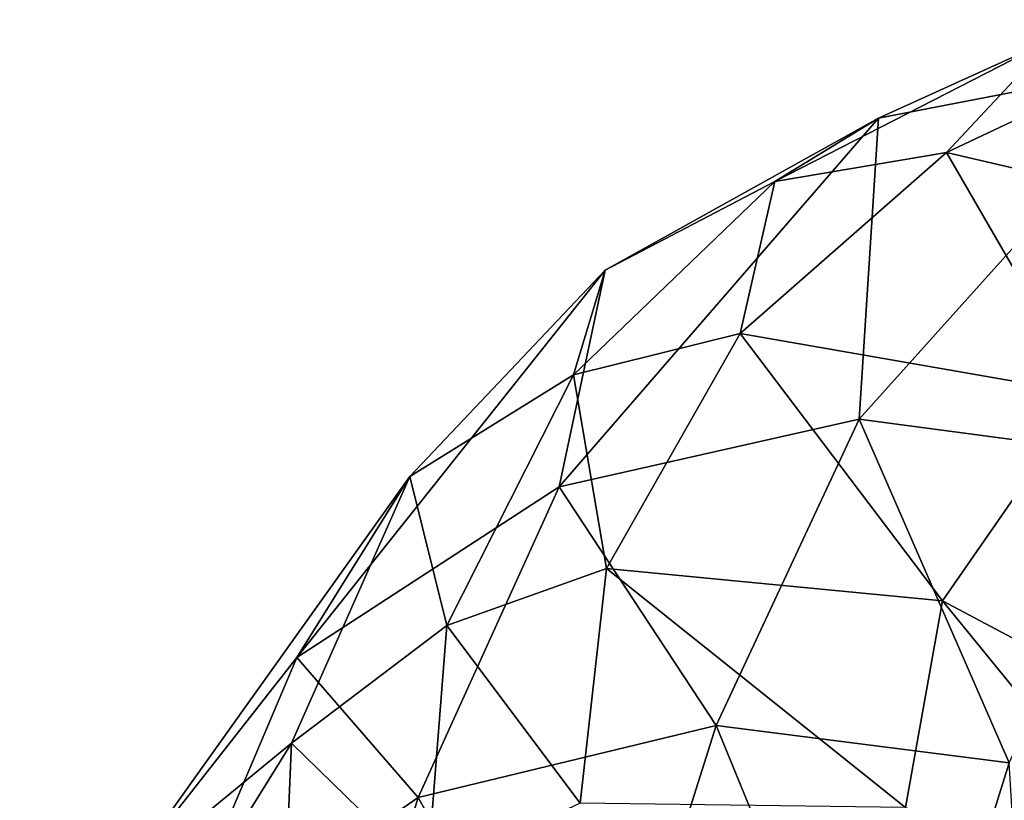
# Model space of a CAD drawing. Header units: millimetres. Extents: x 0 to 99, y 0 to 265.
# Tile 164 of 198: x 4.59 to 7.46, y 121.18 to 123.45. Entities that reach past the tile are written whole.
import ezdxf

# ---------------------------------------------------------------- set-up
doc = ezdxf.new("R2010")
doc.units = ezdxf.units.MM
doc.header["$LTSCALE"] = 25.4
doc.layers.get('0').update_dxf_attribs({"true_color": 0xff5454})

# ---------------------------------------------------------------- blocks, each defined once
blk = doc.blocks.new('EYE-S-6842.STL')
at = {"color": 18, "true_color": 0x000000}
mesh = blk.add_polyface(dxfattribs=at)
corners = [(16.4914, -142.3679, 232.9097), (17.3093, -141.9809, 232.7994), (17.5198, -142.6072, 229.3221)]
mesh.append_faces([[corners[k] for k in face] for face in [(0, 1, 2)]], dxfattribs={"color": 18})
mesh = blk.add_polyface(dxfattribs=at)
corners = [(16.8001, -142.038, 234.6238), (17.3093, -141.9809, 232.7994), (16.4914, -142.3679, 232.9097)]
mesh.append_faces([[corners[k] for k in face] for face in [(0, 1, 2)]], dxfattribs={"color": 18})
mesh = blk.add_polyface(dxfattribs=at)
corners = [(16.2937, -142.2673, 236.486), (16.8001, -142.038, 234.6238), (15.9922, -142.4521, 234.7066)]
mesh.append_faces([[corners[k] for k in face] for face in [(0, 1, 2)]], dxfattribs={"color": 18})
mesh = blk.add_polyface(dxfattribs=at)
corners = [(15.9922, -142.4521, 234.7066), (16.8001, -142.038, 234.6238), (16.4914, -142.3679, 232.9097)]
mesh.append_faces([[corners[k] for k in face] for face in [(0, 1, 2)]], dxfattribs={"color": 18})
mesh = blk.add_polyface(dxfattribs=at)
corners = [(17.1768, -142.0969, 236.613), (16.8001, -142.038, 234.6238), (16.2937, -142.2673, 236.486)]
mesh.append_faces([[corners[k] for k in face] for face in [(0, 1, 2)]], dxfattribs={"color": 18})
mesh = blk.add_polyface(dxfattribs=at)
corners = [(17.0837, -143.2563, 240.4702), (17.1768, -142.0969, 236.613), (16.2377, -143.1441, 240.2413)]
mesh.append_faces([[corners[k] for k in face] for face in [(0, 1, 2)]], dxfattribs={"color": 18})
mesh = blk.add_polyface(dxfattribs=at)
corners = [(16.2377, -143.1441, 240.2413), (17.1768, -142.0969, 236.613), (16.2937, -142.2673, 236.486)]
mesh.append_faces([[corners[k] for k in face] for face in [(0, 1, 2)]], dxfattribs={"color": 18})
mesh = blk.add_polyface(dxfattribs=at)
corners = [(16.2377, -143.1441, 240.2413), (16.2937, -142.2673, 236.486), (15.3646, -143.3411, 240.0869)]
mesh.append_faces([[corners[k] for k in face] for face in [(0, 1, 2)]], dxfattribs={"color": 18})
mesh = blk.add_polyface(dxfattribs=at)
corners = [(15.3646, -143.3411, 240.0869), (16.2937, -142.2673, 236.486), (15.4985, -142.7103, 236.533)]
mesh.append_faces([[corners[k] for k in face] for face in [(0, 1, 2)]], dxfattribs={"color": 18})
mesh = blk.add_polyface(dxfattribs=at)
corners = [(15.4985, -142.7103, 236.533), (16.2937, -142.2673, 236.486), (15.9922, -142.4521, 234.7066)]
mesh.append_faces([[corners[k] for k in face] for face in [(0, 1, 2)]], dxfattribs={"color": 18})
mesh = blk.add_polyface(dxfattribs=at)
corners = [(15.9922, -142.4521, 234.7066), (16.4914, -142.3679, 232.9097), (15.8908, -142.8948, 233.1946)]
mesh.append_faces([[corners[k] for k in face] for face in [(0, 1, 2)]], dxfattribs={"color": 18})
mesh = blk.add_polyface(dxfattribs=at)
corners = [(16.4914, -142.3679, 232.9097), (16.8973, -143.0702, 229.6651), (15.8908, -142.8948, 233.1946)]
mesh.append_faces([[corners[k] for k in face] for face in [(0, 1, 2)]], dxfattribs={"color": 18})
mesh = blk.add_polyface(dxfattribs=at)
corners = [(16.4914, -142.3679, 232.9097), (17.5198, -142.6072, 229.3221), (16.8973, -143.0702, 229.6651)]
mesh.append_faces([[corners[k] for k in face] for face in [(0, 1, 2)]], dxfattribs={"color": 18})
mesh = blk.add_polyface(dxfattribs=at)
corners = [(15.9922, -142.4521, 234.7066), (15.4062, -143.0146, 234.9507), (15.4985, -142.7103, 236.533)]
mesh.append_faces([[corners[k] for k in face] for face in [(0, 1, 2)]], dxfattribs={"color": 18})
mesh = blk.add_polyface(dxfattribs=at)
corners = [(15.9922, -142.4521, 234.7066), (15.8908, -142.8948, 233.1946), (15.4062, -143.0146, 234.9507)]
mesh.append_faces([[corners[k] for k in face] for face in [(0, 1, 2)]], dxfattribs={"color": 18})
mesh = blk.add_polyface(dxfattribs=at)
corners = [(15.3646, -143.3411, 240.0869), (15.4985, -142.7103, 236.533), (14.6014, -143.837, 240.0367)]
mesh.append_faces([[corners[k] for k in face] for face in [(0, 1, 2)]], dxfattribs={"color": 18})
mesh = blk.add_polyface(dxfattribs=at)
corners = [(15.4985, -142.7103, 236.533), (14.9304, -143.3103, 236.7248), (14.6014, -143.837, 240.0367)]
mesh.append_faces([[corners[k] for k in face] for face in [(0, 1, 2)]], dxfattribs={"color": 18})
mesh = blk.add_polyface(dxfattribs=at)
corners = [(15.4985, -142.7103, 236.533), (15.4062, -143.0146, 234.9507), (14.9304, -143.3103, 236.7248)]
mesh.append_faces([[corners[k] for k in face] for face in [(0, 1, 2)]], dxfattribs={"color": 18})
mesh = blk.add_polyface(dxfattribs=at)
corners = [(15.8908, -142.8948, 233.1946), (15.5023, -143.5788, 233.6673), (15.4062, -143.0146, 234.9507)]
mesh.append_faces([[corners[k] for k in face] for face in [(0, 1, 2)]], dxfattribs={"color": 18})
mesh = blk.add_polyface(dxfattribs=at)
corners = [(15.8908, -142.8948, 233.1946), (16.4794, -143.6724, 230.2173), (15.5023, -143.5788, 233.6673)]
mesh.append_faces([[corners[k] for k in face] for face in [(0, 1, 2)]], dxfattribs={"color": 18})
mesh = blk.add_polyface(dxfattribs=at)
corners = [(15.8908, -142.8948, 233.1946), (16.8973, -143.0702, 229.6651), (16.4794, -143.6724, 230.2173)]
mesh.append_faces([[corners[k] for k in face] for face in [(0, 1, 2)]], dxfattribs={"color": 18})
mesh = blk.add_polyface(dxfattribs=at)
corners = [(15.4062, -143.0146, 234.9507), (15.0372, -143.7439, 235.368), (14.9304, -143.3103, 236.7248)]
mesh.append_faces([[corners[k] for k in face] for face in [(0, 1, 2)]], dxfattribs={"color": 18})
mesh = blk.add_polyface(dxfattribs=at)
corners = [(15.4062, -143.0146, 234.9507), (15.5023, -143.5788, 233.6673), (15.0372, -143.7439, 235.368)]
mesh.append_faces([[corners[k] for k in face] for face in [(0, 1, 2)]], dxfattribs={"color": 18})
mesh = blk.add_polyface(dxfattribs=at)
corners = [(16.8973, -143.0702, 229.6651), (17.4767, -144.2027, 226.8164), (16.4794, -143.6724, 230.2173)]
mesh.append_faces([[corners[k] for k in face] for face in [(0, 1, 2)]], dxfattribs={"color": 18})
mesh = blk.add_polyface(dxfattribs=at)
corners = [(15.821, -144.0357, 241.9726), (16.2377, -143.1441, 240.2413), (15.3646, -143.3411, 240.0869)]
mesh.append_faces([[corners[k] for k in face] for face in [(0, 1, 2)]], dxfattribs={"color": 18})
mesh = blk.add_polyface(dxfattribs=at)
corners = [(16.6737, -144.1442, 242.1771), (16.2377, -143.1441, 240.2413), (15.821, -144.0357, 241.9726)]
mesh.append_faces([[corners[k] for k in face] for face in [(0, 1, 2)]], dxfattribs={"color": 18})
mesh = blk.add_polyface(dxfattribs=at)
corners = [(16.6737, -144.1442, 242.1771), (17.0837, -143.2563, 240.4702), (16.2377, -143.1441, 240.2413)]
mesh.append_faces([[corners[k] for k in face] for face in [(0, 1, 2)]], dxfattribs={"color": 18})
mesh = blk.add_polyface(dxfattribs=at)
corners = [(14.9304, -143.3103, 236.7248), (14.079, -144.5033, 240.0878), (14.6014, -143.837, 240.0367)]
mesh.append_faces([[corners[k] for k in face] for face in [(0, 1, 2)]], dxfattribs={"color": 18})
mesh = blk.add_polyface(dxfattribs=at)
corners = [(14.9304, -143.3103, 236.7248), (14.5856, -144.087, 237.0712), (14.079, -144.5033, 240.0878)]
mesh.append_faces([[corners[k] for k in face] for face in [(0, 1, 2)]], dxfattribs={"color": 18})
mesh = blk.add_polyface(dxfattribs=at)
corners = [(14.9304, -143.3103, 236.7248), (15.0372, -143.7439, 235.368), (14.5856, -144.087, 237.0712)]
mesh.append_faces([[corners[k] for k in face] for face in [(0, 1, 2)]], dxfattribs={"color": 18})
mesh = blk.add_polyface(dxfattribs=at)
corners = [(14.9542, -144.2445, 241.7998), (15.3646, -143.3411, 240.0869), (14.6014, -143.837, 240.0367)]
mesh.append_faces([[corners[k] for k in face] for face in [(0, 1, 2)]], dxfattribs={"color": 18})
mesh = blk.add_polyface(dxfattribs=at)
corners = [(15.821, -144.0357, 241.9726), (15.3646, -143.3411, 240.0869), (14.9542, -144.2445, 241.7998)]
mesh.append_faces([[corners[k] for k in face] for face in [(0, 1, 2)]], dxfattribs={"color": 18})
mesh = blk.add_polyface(dxfattribs=at)
corners = [(15.5023, -143.5788, 233.6673), (15.4251, -144.2617, 234.2209), (15.0372, -143.7439, 235.368)]
mesh.append_faces([[corners[k] for k in face] for face in [(0, 1, 2)]], dxfattribs={"color": 18})
mesh = blk.add_polyface(dxfattribs=at)
corners = [(15.5023, -143.5788, 233.6673), (16.3719, -144.2745, 230.8535), (15.4251, -144.2617, 234.2209)]
mesh.append_faces([[corners[k] for k in face] for face in [(0, 1, 2)]], dxfattribs={"color": 18})
mesh = blk.add_polyface(dxfattribs=at)
corners = [(15.5023, -143.5788, 233.6673), (16.4794, -143.6724, 230.2173), (16.3719, -144.2745, 230.8535)]
mesh.append_faces([[corners[k] for k in face] for face in [(0, 1, 2)]], dxfattribs={"color": 18})
mesh = blk.add_polyface(dxfattribs=at)
corners = [(16.4794, -143.6724, 230.2173), (17.3485, -144.7386, 227.5057), (16.3719, -144.2745, 230.8535)]
mesh.append_faces([[corners[k] for k in face] for face in [(0, 1, 2)]], dxfattribs={"color": 18})
mesh = blk.add_polyface(dxfattribs=at)
corners = [(16.4794, -143.6724, 230.2173), (17.4767, -144.2027, 226.8164), (17.3485, -144.7386, 227.5057)]
mesh.append_faces([[corners[k] for k in face] for face in [(0, 1, 2)]], dxfattribs={"color": 18})
mesh = blk.add_polyface(dxfattribs=at)
corners = [(15.0372, -143.7439, 235.368), (14.98, -144.4715, 235.8643), (14.5856, -144.087, 237.0712)]
mesh.append_faces([[corners[k] for k in face] for face in [(0, 1, 2)]], dxfattribs={"color": 18})
mesh = blk.add_polyface(dxfattribs=at)
corners = [(15.0372, -143.7439, 235.368), (15.4251, -144.2617, 234.2209), (14.98, -144.4715, 235.8643)]
mesh.append_faces([[corners[k] for k in face] for face in [(0, 1, 2)]], dxfattribs={"color": 18})
mesh = blk.add_polyface(dxfattribs=at)
corners = [(14.6014, -143.837, 240.0367), (14.079, -144.5033, 240.0878), (14.2101, -144.7591, 241.6881)]
mesh.append_faces([[corners[k] for k in face] for face in [(0, 1, 2)]], dxfattribs={"color": 18})
mesh = blk.add_polyface(dxfattribs=at)
corners = [(14.9542, -144.2445, 241.7998), (14.6014, -143.837, 240.0367), (14.2101, -144.7591, 241.6881)]
mesh.append_faces([[corners[k] for k in face] for face in [(0, 1, 2)]], dxfattribs={"color": 18})
mesh = blk.add_polyface(dxfattribs=at)
corners = [(15.4656, -145.1626, 243.5545), (15.821, -144.0357, 241.9726), (14.9542, -144.2445, 241.7998)]
mesh.append_faces([[corners[k] for k in face] for face in [(0, 1, 2)]], dxfattribs={"color": 18})
mesh = blk.add_polyface(dxfattribs=at)
corners = [(16.3245, -145.2636, 243.735), (15.821, -144.0357, 241.9726), (15.4656, -145.1626, 243.5545)]
mesh.append_faces([[corners[k] for k in face] for face in [(0, 1, 2)]], dxfattribs={"color": 18})
mesh = blk.add_polyface(dxfattribs=at)
corners = [(16.3245, -145.2636, 243.735), (16.6737, -144.1442, 242.1771), (15.821, -144.0357, 241.9726)]
mesh.append_faces([[corners[k] for k in face] for face in [(0, 1, 2)]], dxfattribs={"color": 18})
mesh = blk.add_polyface(dxfattribs=at)
corners = [(14.5856, -144.087, 237.0712), (13.7948, -145.3615, 240.2453), (14.079, -144.5033, 240.0878)]
mesh.append_faces([[corners[k] for k in face] for face in [(0, 1, 2)]], dxfattribs={"color": 18})
mesh = blk.add_polyface(dxfattribs=at)
corners = [(14.5856, -144.087, 237.0712), (14.553, -144.8607, 237.4944), (13.7948, -145.3615, 240.2453)]
mesh.append_faces([[corners[k] for k in face] for face in [(0, 1, 2)]], dxfattribs={"color": 18})
mesh = blk.add_polyface(dxfattribs=at)
corners = [(14.5856, -144.087, 237.0712), (14.98, -144.4715, 235.8643), (14.553, -144.8607, 237.4944)]
mesh.append_faces([[corners[k] for k in face] for face in [(0, 1, 2)]], dxfattribs={"color": 18})
mesh = blk.add_polyface(dxfattribs=at)
corners = [(16.7534, -145.4416, 243.8201), (16.6737, -144.1442, 242.1771), (16.3245, -145.2636, 243.735)]
mesh.append_faces([[corners[k] for k in face] for face in [(0, 1, 2)]], dxfattribs={"color": 18})
mesh = blk.add_polyface(dxfattribs=at)
corners = [(14.6053, -145.3805, 243.3613), (14.9542, -144.2445, 241.7998), (14.2101, -144.7591, 241.6881)]
mesh.append_faces([[corners[k] for k in face] for face in [(0, 1, 2)]], dxfattribs={"color": 18})
mesh = blk.add_polyface(dxfattribs=at)
corners = [(15.4656, -145.1626, 243.5545), (14.9542, -144.2445, 241.7998), (14.6053, -145.3805, 243.3613)]
mesh.append_faces([[corners[k] for k in face] for face in [(0, 1, 2)]], dxfattribs={"color": 18})

msp = doc.modelspace()

# ---------------------------------------------------------------- block references
at = {"color": 0}
msp.add_blockref('EYE-S-6842.STL', (-9.2004, 265.4283, -3.3107), dxfattribs=at)

doc.saveas('drawing.dxf')
